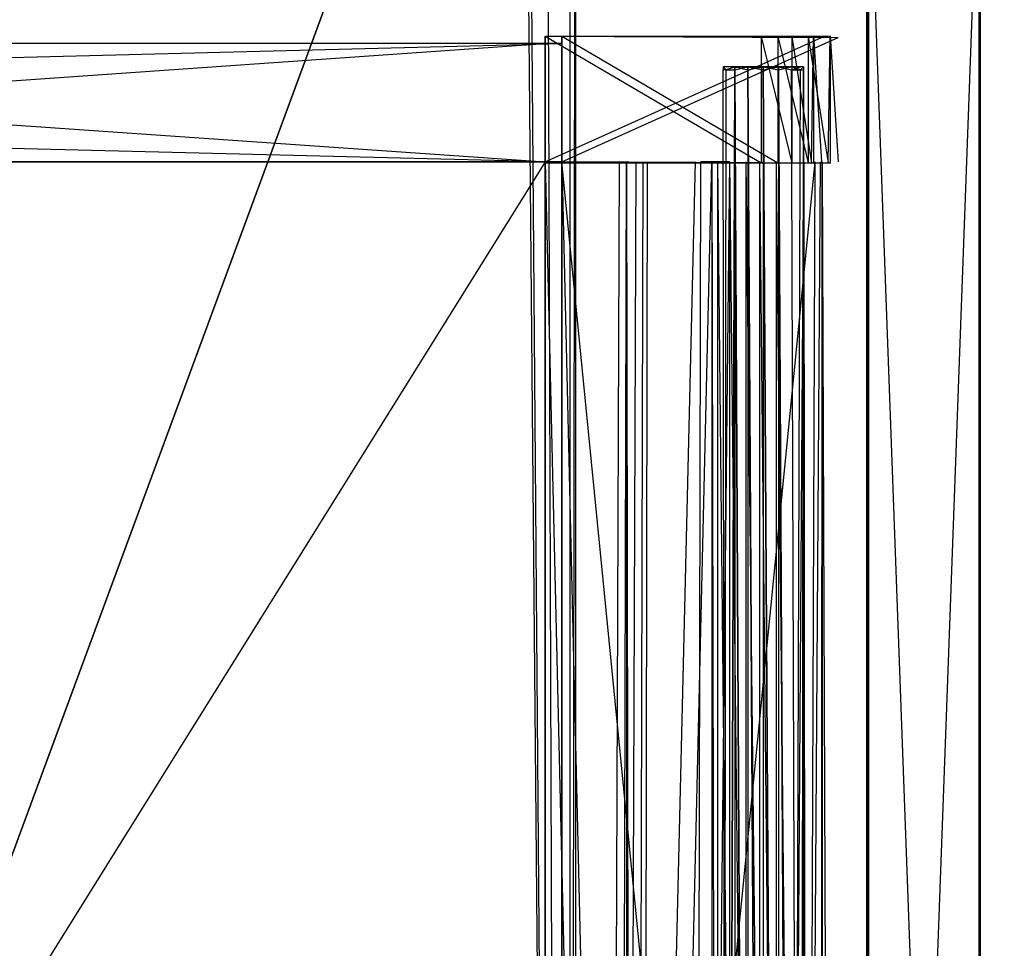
# Model space of a CAD drawing. Extents: x 0 to 1.6, y -0.5 to 0.
# Tile 124 of 182: x 1.05 to 1.19, y -0.22 to -0.09. Entities that reach past the tile are written whole.
import ezdxf

# ---------------------------------------------------------------- set-up
doc = ezdxf.new("R2010")
doc.units = 0
for name, color, linetype in [('L10_DRAWERBOXO_1___REPLACEMTFOR', 7, 'CONTINUOUS'), ('L12_DRAWERBOXO_3___REPLACEMTFOR', 7, 'CONTINUOUS'), ('L14_DRAWERBOXO_5___REPLACEMTFOR', 7, 'CONTINUOUS'), ('L18_DRAWERBOXO_9___REPLACEMTFOR', 7, 'CONTINUOUS'), ('L34_KORPUS3_2', 7, 'CONTINUOUS'), ('L37_KORPUS2_2___REPLACEMTFOREMP', 7, 'CONTINUOUS'), ('L43_KORPUS2_5___REPLACEMTFOREMP', 7, 'CONTINUOUS'), ('L45_ABDECKPL_0___REPLACEMTFOREM', 7, 'CONTINUOUS'), ('L46_DRAWERBOXU_0___REPLACEMTFOR', 7, 'CONTINUOUS'), ('L48_DRAWERBOXU_2___REPLACEMTFOR', 7, 'CONTINUOUS'), ('L49_DRAWERBOXU_3___REPLACEMTFOR', 7, 'CONTINUOUS'), ('L51_DRAWERBOXU_5___REPLACEMTFOR', 7, 'CONTINUOUS'), ('L53_DRAWERBOXU_7___REPLACEMTFOR', 7, 'CONTINUOUS')]:
    doc.layers.add(name, color=color, linetype=linetype)

msp = doc.modelspace()

# ---------------------------------------------------------------- linework, layer by layer
at = {"layer": 'L10_DRAWERBOXO_1___REPLACEMTFOR', "color": 250}
for points, invisible_edges in [([(0.894638, -0.113855, 0.377864), (1.124055, -0.481792, 0.377864), (0.894638, -0.481792, 0.377864), (0.894638, -0.113855, 0.377864)], 13), ([(1.124055, -0.481792, 0.377864), (0.894638, -0.113855, 0.377864), (1.124055, -0.113855, 0.377864), (1.124055, -0.481792, 0.377864)], 14), ([(0.894638, -0.481792, 0.393853), (1.124055, -0.113855, 0.393853), (0.894638, -0.113855, 0.393853), (0.894638, -0.481792, 0.393853)], 13), ([(1.124055, -0.113855, 0.393853), (0.894638, -0.481792, 0.393853), (1.124055, -0.481792, 0.393853), (1.124055, -0.113855, 0.393853)], 14), ([(0.894638, -0.113855, 0.377864), (1.124055, -0.113855, 0.393853), (1.124055, -0.113855, 0.377864), (0.894638, -0.113855, 0.377864)], 13), ([(1.124055, -0.113855, 0.393853), (0.894638, -0.113855, 0.377864), (0.894638, -0.113855, 0.393853), (1.124055, -0.113855, 0.393853)], 14), ([(1.124055, -0.113855, 0.377864), (1.124055, -0.481792, 0.393853), (1.124055, -0.481792, 0.377864), (1.124055, -0.113855, 0.377864)], 13), ([(1.124055, -0.481792, 0.393853), (1.124055, -0.113855, 0.377864), (1.124055, -0.113855, 0.393853), (1.124055, -0.481792, 0.393853)], 14)]:
    msp.add_3dface(points, dxfattribs=dict(at, invisible_edges=invisible_edges))
at = {"layer": 'L12_DRAWERBOXO_3___REPLACEMTFOR', "color": 250}
for points, invisible_edges in [([(1.124055, -0.096888, 0.462884), (1.157372, -0.096911, 0.460896), (1.160303, -0.096843, 0.453441), (1.124055, -0.096888, 0.462884)], 14), ([(1.124055, -0.096888, 0.462884), (1.160303, -0.096843, 0.453441), (1.161397, -0.097026, 0.37787), (1.124055, -0.096888, 0.462884)], 14), ([(1.124055, -0.096888, 0.462884), (1.15326, -0.0969, 0.462831), (1.157372, -0.096911, 0.460896), (1.124055, -0.096888, 0.462884)], 14), ([(1.124055, -0.096888, 0.462884), (1.161397, -0.097026, 0.37787), (1.124055, -0.097025, 0.377864), (1.124055, -0.096888, 0.462884)], 14), ([(1.124055, -0.096888, 0.462884), (1.124055, -0.113855, 0.377864), (1.124055, -0.113992, 0.462884), (1.124055, -0.096888, 0.462884)], 13), ([(1.124055, -0.113855, 0.377864), (1.124055, -0.096888, 0.462884), (1.124055, -0.097025, 0.377864), (1.124055, -0.113855, 0.377864)], 14), ([(1.15326, -0.11398, 0.462831), (1.124055, -0.096888, 0.462884), (1.124055, -0.113992, 0.462884), (1.15326, -0.11398, 0.462831)], 13), ([(1.124055, -0.096888, 0.462884), (1.15326, -0.11398, 0.462831), (1.15326, -0.0969, 0.462831), (1.124055, -0.096888, 0.462884)], 14), ([(1.161397, -0.097026, 0.37787), (1.124055, -0.113855, 0.377864), (1.124055, -0.097025, 0.377864), (1.161397, -0.097026, 0.37787)], 13), ([(1.124055, -0.113855, 0.377864), (1.161397, -0.097026, 0.37787), (1.161397, -0.113854, 0.37787), (1.124055, -0.113855, 0.377864)], 14), ([(1.157372, -0.113969, 0.460896), (1.15326, -0.0969, 0.462831), (1.15326, -0.11398, 0.462831), (1.157372, -0.113969, 0.460896)], 13), ([(1.15326, -0.0969, 0.462831), (1.157372, -0.113969, 0.460896), (1.157372, -0.096911, 0.460896), (1.15326, -0.0969, 0.462831)], 14), ([(1.157372, -0.096911, 0.460896), (1.160058, -0.096917, 0.457147), (1.160303, -0.096843, 0.453441), (1.157372, -0.096911, 0.460896)], 14), ([(1.160058, -0.113963, 0.457147), (1.157372, -0.096911, 0.460896), (1.157372, -0.113969, 0.460896), (1.160058, -0.113963, 0.457147)], 13), ([(1.157372, -0.096911, 0.460896), (1.160058, -0.113963, 0.457147), (1.160058, -0.096917, 0.457147), (1.157372, -0.096911, 0.460896)], 14), ([(1.160303, -0.096843, 0.453441), (1.160058, -0.113963, 0.457147), (1.160303, -0.114037, 0.453441), (1.160303, -0.096843, 0.453441)], 13), ([(1.160058, -0.113963, 0.457147), (1.160303, -0.096843, 0.453441), (1.160058, -0.096917, 0.457147), (1.160058, -0.113963, 0.457147)], 14), ([(1.161397, -0.113854, 0.37787), (1.160303, -0.096843, 0.453441), (1.160303, -0.114037, 0.453441), (1.161397, -0.113854, 0.37787)], 13), ([(1.160303, -0.096843, 0.453441), (1.161397, -0.113854, 0.37787), (1.161397, -0.097026, 0.37787), (1.160303, -0.096843, 0.453441)], 14), ([(1.160303, -0.114037, 0.453441), (1.124055, -0.113855, 0.377864), (1.161397, -0.113854, 0.37787), (1.160303, -0.114037, 0.453441)], 14), ([(1.124055, -0.113992, 0.462884), (1.124055, -0.113855, 0.377864), (1.160303, -0.114037, 0.453441), (1.124055, -0.113992, 0.462884)], 14), ([(1.124055, -0.113992, 0.462884), (1.160303, -0.114037, 0.453441), (1.157372, -0.113969, 0.460896), (1.124055, -0.113992, 0.462884)], 14), ([(1.124055, -0.113992, 0.462884), (1.157372, -0.113969, 0.460896), (1.15326, -0.11398, 0.462831), (1.124055, -0.113992, 0.462884)], 14), ([(1.157372, -0.113969, 0.460896), (1.160303, -0.114037, 0.453441), (1.160058, -0.113963, 0.457147), (1.157372, -0.113969, 0.460896)], 14)]:
    msp.add_3dface(points, dxfattribs=dict(at, invisible_edges=invisible_edges))
at = {"layer": 'L14_DRAWERBOXO_5___REPLACEMTFOR', "color": 250}
for points, invisible_edges in [([(1.124055, -0.113855, 0.461809), (0.894351, -0.097874, 0.461809), (0.894351, -0.113855, 0.461809), (1.124055, -0.113855, 0.461809)], 13), ([(0.894351, -0.097874, 0.461809), (1.124055, -0.113855, 0.461809), (1.124055, -0.097874, 0.461809), (0.894351, -0.097874, 0.461809)], 14), ([(0.894351, -0.097874, 0.377864), (1.124055, -0.097874, 0.461809), (1.124055, -0.097874, 0.377864), (0.894351, -0.097874, 0.377864)], 13), ([(1.124055, -0.097874, 0.461809), (0.894351, -0.097874, 0.377864), (0.894351, -0.097874, 0.461809), (1.124055, -0.097874, 0.461809)], 14), ([(1.124055, -0.097874, 0.377864), (0.894351, -0.113855, 0.377864), (0.894351, -0.097874, 0.377864), (1.124055, -0.097874, 0.377864)], 13), ([(0.894351, -0.113855, 0.377864), (1.124055, -0.097874, 0.377864), (1.124055, -0.113855, 0.377864), (0.894351, -0.113855, 0.377864)], 14), ([(1.124055, -0.113855, 0.377864), (1.124055, -0.097874, 0.461809), (1.124055, -0.113855, 0.461809), (1.124055, -0.113855, 0.377864)], 13), ([(1.124055, -0.097874, 0.461809), (1.124055, -0.113855, 0.377864), (1.124055, -0.097874, 0.377864), (1.124055, -0.097874, 0.461809)], 14), ([(1.124055, -0.113855, 0.461809), (0.894351, -0.113855, 0.377864), (1.124055, -0.113855, 0.377864), (1.124055, -0.113855, 0.461809)], 13), ([(0.894351, -0.113855, 0.377864), (1.124055, -0.113855, 0.461809), (0.894351, -0.113855, 0.461809), (0.894351, -0.113855, 0.377864)], 14)]:
    msp.add_3dface(points, dxfattribs=dict(at, invisible_edges=invisible_edges))
at = {"layer": 'L18_DRAWERBOXO_9___REPLACEMTFOR', "color": 250}
for points, invisible_edges in [([(1.124055, -0.113855, 0.394595), (1.124055, -0.481792, 0.377864), (1.124055, -0.481792, 0.394595), (1.124055, -0.113855, 0.394595)], 13), ([(1.124055, -0.481792, 0.377864), (1.124055, -0.113855, 0.394595), (1.124055, -0.113855, 0.377864), (1.124055, -0.481792, 0.377864)], 14), ([(1.160539, -0.113855, 0.377864), (1.124055, -0.481792, 0.377864), (1.124055, -0.113855, 0.377864), (1.160539, -0.113855, 0.377864)], 13), ([(1.124055, -0.481792, 0.377864), (1.160539, -0.113855, 0.377864), (1.160539, -0.481792, 0.377864), (1.124055, -0.481792, 0.377864)], 14), ([(1.132798, -0.481792, 0.400901), (1.124055, -0.113855, 0.394595), (1.124055, -0.481792, 0.394595), (1.132798, -0.481792, 0.400901)], 13), ([(1.124055, -0.113855, 0.394595), (1.132798, -0.481792, 0.400901), (1.132798, -0.113855, 0.400901), (1.124055, -0.113855, 0.394595)], 14), ([(1.134107, -0.113855, 0.402567), (1.132798, -0.481792, 0.400901), (1.134107, -0.481792, 0.402567), (1.134107, -0.113855, 0.402567)], 13), ([(1.132798, -0.481792, 0.400901), (1.134107, -0.113855, 0.402567), (1.132798, -0.113855, 0.400901), (1.132798, -0.481792, 0.400901)], 14), ([(1.13507, -0.113855, 0.404454), (1.134107, -0.481792, 0.402567), (1.13507, -0.481792, 0.404454), (1.13507, -0.113855, 0.404454)], 13), ([(1.134107, -0.481792, 0.402567), (1.13507, -0.113855, 0.404454), (1.134107, -0.113855, 0.402567), (1.134107, -0.481792, 0.402567)], 14), ([(1.13565, -0.481792, 0.406491), (1.13507, -0.113855, 0.404454), (1.13507, -0.481792, 0.404454), (1.13565, -0.481792, 0.406491)], 13), ([(1.13507, -0.113855, 0.404454), (1.13565, -0.481792, 0.406491), (1.13565, -0.113855, 0.406491), (1.13507, -0.113855, 0.404454)], 14), ([(1.144359, -0.113855, 0.459409), (1.13565, -0.481792, 0.406491), (1.144359, -0.481792, 0.459409), (1.144359, -0.113855, 0.459409)], 13), ([(1.13565, -0.481792, 0.406491), (1.144359, -0.113855, 0.459409), (1.13565, -0.113855, 0.406491), (1.13565, -0.481792, 0.406491)], 14), ([(1.145111, -0.113855, 0.460476), (1.144359, -0.481792, 0.459409), (1.145111, -0.481792, 0.460476), (1.145111, -0.113855, 0.460476)], 13), ([(1.144359, -0.481792, 0.459409), (1.145111, -0.113855, 0.460476), (1.144359, -0.113855, 0.459409), (1.144359, -0.481792, 0.459409)], 14), ([(1.145111, -0.481792, 0.460476), (1.14895, -0.113855, 0.461806), (1.145111, -0.113855, 0.460476), (1.145111, -0.481792, 0.460476)], 13), ([(1.14895, -0.113855, 0.461806), (1.145111, -0.481792, 0.460476), (1.14895, -0.481792, 0.461806), (1.14895, -0.113855, 0.461806)], 14), ([(1.153013, -0.481792, 0.461757), (1.14895, -0.113855, 0.461806), (1.14895, -0.481792, 0.461806), (1.153013, -0.481792, 0.461757)], 13), ([(1.14895, -0.113855, 0.461806), (1.153013, -0.481792, 0.461757), (1.153013, -0.113855, 0.461757), (1.14895, -0.113855, 0.461806)], 14), ([(1.15666, -0.481792, 0.460041), (1.153013, -0.113855, 0.461757), (1.153013, -0.481792, 0.461757), (1.15666, -0.481792, 0.460041)], 13), ([(1.153013, -0.113855, 0.461757), (1.15666, -0.481792, 0.460041), (1.15666, -0.113855, 0.460042), (1.153013, -0.113855, 0.461757)], 14), ([(1.159007, -0.113855, 0.456767), (1.15666, -0.481792, 0.460041), (1.159007, -0.481792, 0.456767), (1.159007, -0.113855, 0.456767)], 13), ([(1.15666, -0.481792, 0.460041), (1.159007, -0.113855, 0.456767), (1.15666, -0.113855, 0.460042), (1.15666, -0.481792, 0.460041)], 14), ([(1.159254, -0.481792, 0.453394), (1.159007, -0.113855, 0.456767), (1.159007, -0.481792, 0.456767), (1.159254, -0.481792, 0.453394)], 13), ([(1.159007, -0.113855, 0.456767), (1.159254, -0.481792, 0.453394), (1.159254, -0.113855, 0.453394), (1.159007, -0.113855, 0.456767)], 14), ([(1.160539, -0.113855, 0.377864), (1.159254, -0.481792, 0.453394), (1.160539, -0.481792, 0.377864), (1.160539, -0.113855, 0.377864)], 13), ([(1.159254, -0.481792, 0.453394), (1.160539, -0.113855, 0.377864), (1.159254, -0.113855, 0.453394), (1.159254, -0.481792, 0.453394)], 14)]:
    msp.add_3dface(points, dxfattribs=dict(at, invisible_edges=invisible_edges))
at = {"layer": 'L34_KORPUS3_2', "color": 8}
for points, invisible_edges in [([(1.597088, -0.000595), (0.9, -0.497407), (0.9, -0.000595), (1.597088, -0.000595)], 13), ([(0.9, -0.497407), (1.597088, -0.000595), (1.597091, -0.497407), (0.9, -0.497407)], 10), ([(0.9, -0.497405, 0.00769), (1.597088, -0.000597, 0.00769), (0.9, -0.000597, 0.00769), (0.9, -0.497405, 0.00769)], 13), ([(1.597088, -0.000597, 0.00769), (0.9, -0.497405, 0.00769), (1.597091, -0.497405, 0.00769), (1.597088, -0.000597, 0.00769)], 10)]:
    msp.add_3dface(points, dxfattribs=dict(at, invisible_edges=invisible_edges))
at = {"layer": 'L37_KORPUS2_2___REPLACEMTFOREMP', "color": 250}
for points, invisible_edges in [([(1.167528, -0.068371, 0.007402), (1.167528, -0.4774, 0.00703), (1.167528, -0.4774, 0.007402), (1.167528, -0.068371, 0.007402)], 13), ([(1.167528, -0.4774, 0.00703), (1.167528, -0.068371, 0.007402), (1.167528, -0.068371, 0.00703), (1.167528, -0.4774, 0.00703)], 14), ([(1.167528, -0.068371, 0.466835), (1.167528, -0.4774, 0.007402), (1.167528, -0.4774, 0.466835), (1.167528, -0.068371, 0.466835)], 13), ([(1.167528, -0.4774, 0.007402), (1.167528, -0.068371, 0.466835), (1.167528, -0.068371, 0.007402), (1.167528, -0.4774, 0.007402)], 14), ([(1.167756, -0.4774, 0.467272), (1.167528, -0.068371, 0.467272), (1.167528, -0.4774, 0.467272), (1.167756, -0.4774, 0.467272)], 13), ([(1.167528, -0.068371, 0.467272), (1.167756, -0.4774, 0.467272), (1.167756, -0.068371, 0.467272), (1.167528, -0.068371, 0.467272)], 14), ([(1.167756, -0.068371, 0.00703), (1.167528, -0.4774, 0.00703), (1.167528, -0.068371, 0.00703), (1.167756, -0.068371, 0.00703)], 13), ([(1.167528, -0.4774, 0.00703), (1.167756, -0.068371, 0.00703), (1.167756, -0.4774, 0.00703), (1.167528, -0.4774, 0.00703)], 14), ([(1.167528, -0.068371, 0.467272), (1.167528, -0.4774, 0.466835), (1.167528, -0.4774, 0.467272), (1.167528, -0.068371, 0.467272)], 13), ([(1.167528, -0.4774, 0.466835), (1.167528, -0.068371, 0.467272), (1.167528, -0.068371, 0.466835), (1.167528, -0.4774, 0.466835)], 14), ([(1.182674, -0.068371, 0.00703), (1.167756, -0.4774, 0.00703), (1.167756, -0.068371, 0.00703), (1.182674, -0.068371, 0.00703)], 13), ([(1.167756, -0.4774, 0.00703), (1.182674, -0.068371, 0.00703), (1.182674, -0.4774, 0.00703), (1.167756, -0.4774, 0.00703)], 14), ([(1.182674, -0.4774, 0.467272), (1.167756, -0.068371, 0.467272), (1.167756, -0.4774, 0.467272), (1.182674, -0.4774, 0.467272)], 13), ([(1.167756, -0.068371, 0.467272), (1.182674, -0.4774, 0.467272), (1.182674, -0.068371, 0.467272), (1.167756, -0.068371, 0.467272)], 14), ([(1.182819, -0.068371, 0.00703), (1.182674, -0.4774, 0.00703), (1.182674, -0.068371, 0.00703), (1.182819, -0.068371, 0.00703)], 13), ([(1.182674, -0.4774, 0.00703), (1.182819, -0.068371, 0.00703), (1.182819, -0.4774, 0.00703), (1.182674, -0.4774, 0.00703)], 14), ([(1.182819, -0.4774, 0.467272), (1.182674, -0.068371, 0.467272), (1.182674, -0.4774, 0.467272), (1.182819, -0.4774, 0.467272)], 13), ([(1.182674, -0.068371, 0.467272), (1.182819, -0.4774, 0.467272), (1.182819, -0.068371, 0.467272), (1.182674, -0.068371, 0.467272)], 14), ([(1.182819, -0.4774, 0.00703), (1.182819, -0.068371, 0.007402), (1.182819, -0.4774, 0.007402), (1.182819, -0.4774, 0.00703)], 13), ([(1.182819, -0.068371, 0.007402), (1.182819, -0.4774, 0.00703), (1.182819, -0.068371, 0.00703), (1.182819, -0.068371, 0.007402)], 14), ([(1.182819, -0.4774, 0.007402), (1.182819, -0.068371, 0.466835), (1.182819, -0.4774, 0.466835), (1.182819, -0.4774, 0.007402)], 13), ([(1.182819, -0.068371, 0.466835), (1.182819, -0.4774, 0.007402), (1.182819, -0.068371, 0.007402), (1.182819, -0.068371, 0.466835)], 14), ([(1.182819, -0.4774, 0.466835), (1.182819, -0.068371, 0.467272), (1.182819, -0.4774, 0.467272), (1.182819, -0.4774, 0.466835)], 13), ([(1.182819, -0.068371, 0.467272), (1.182819, -0.4774, 0.466835), (1.182819, -0.068371, 0.466835), (1.182819, -0.068371, 0.467272)], 14)]:
    msp.add_3dface(points, dxfattribs=dict(at, invisible_edges=invisible_edges))
at = {"layer": 'L43_KORPUS2_5___REPLACEMTFOREMP', "color": 250}
for points, invisible_edges in [([(0.943741, -0.068446, 0.006866), (1.193099, -0.477287, 0.006866), (0.943741, -0.477287, 0.006866), (0.943741, -0.068446, 0.006866)], 13), ([(1.193099, -0.477287, 0.006866), (0.943741, -0.068446, 0.006866), (1.193099, -0.068446, 0.006866), (1.193099, -0.477287, 0.006866)], 14), ([(1.193099, -0.477287, 0.024322), (0.943741, -0.068446, 0.024322), (0.943741, -0.477287, 0.024322), (1.193099, -0.477287, 0.024322)], 13), ([(0.943741, -0.068446, 0.024322), (1.193099, -0.477287, 0.024322), (1.193099, -0.068446, 0.024322), (0.943741, -0.068446, 0.024322)], 14)]:
    msp.add_3dface(points, dxfattribs=dict(at, invisible_edges=invisible_edges))
at = {"layer": 'L45_ABDECKPL_0___REPLACEMTFOREM', "color": 39}
for points, invisible_edges in [([(1.125938, -0.500363, 0.602705), (1.124135, -0.002372, 0.602705), (1.121522, -0.003194, 0.602705), (1.125938, -0.500363, 0.602705)], 13), ([(1.128221, -0.501185, 0.602705), (1.598384, -0.002372, 0.602705), (1.124135, -0.002372, 0.602705), (1.128221, -0.501185, 0.602705)], 13), ([(1.124135, -0.002372, 0.602705), (1.125938, -0.500363, 0.602705), (1.128221, -0.501185, 0.602705), (1.124135, -0.002372, 0.602705)], 14), ([(1.128221, -0.002369, 0.590716), (1.127442, -0.500408, 0.590716), (1.127442, -0.003148, 0.590716), (1.128221, -0.002369, 0.590716)], 13), ([(1.127442, -0.500408, 0.590716), (1.128221, -0.002369, 0.590716), (1.128221, -0.501188, 0.590716), (1.127442, -0.500408, 0.590716)], 14), ([(1.598384, -0.002369, 0.590716), (1.128221, -0.501188, 0.590716), (1.128221, -0.002369, 0.590716), (1.598384, -0.002369, 0.590716)], 13), ([(1.128221, -0.501188, 0.590716), (1.598384, -0.002369, 0.590716), (1.598335, -0.501188, 0.590716), (1.128221, -0.501188, 0.590716)], 10), ([(1.598384, -0.002372, 0.602705), (1.128221, -0.501185, 0.602705), (1.598335, -0.501185, 0.602705), (1.598384, -0.002372, 0.602705)], 10), ([(1.127442, -0.003148, 0.590716), (0.8, -0.124131, 0.590716), (0.8, -0.003148, 0.590716), (1.127442, -0.003148, 0.590716)], 13), ([(0.8, -0.124131, 0.590716), (1.127442, -0.003148, 0.590716), (0.957506, -0.124131, 0.590716), (0.8, -0.124131, 0.590716)], 10), ([(0.8, -0.003647, 0.602705), (0.957506, -0.123542, 0.602705), (1.121074, -0.003647, 0.602705), (0.8, -0.003647, 0.602705)], 13), ([(0.957506, -0.124131, 0.590716), (1.127442, -0.003148, 0.590716), (0.958467, -0.124131, 0.590716), (0.957506, -0.124131, 0.590716)], 13), ([(1.121074, -0.003647, 0.602705), (0.957506, -0.123542, 0.602705), (0.958327, -0.123542, 0.602705), (1.121074, -0.003647, 0.602705)], 15), ([(1.121074, -0.003647, 0.602705), (0.958327, -0.123542, 0.602705), (0.959161, -0.124411, 0.602705), (1.121074, -0.003647, 0.602705)], 15), ([(0.958467, -0.124131, 0.590716), (1.127442, -0.003148, 0.590716), (0.959392, -0.125099, 0.590716), (0.958467, -0.124131, 0.590716)], 10), ([(1.121074, -0.003647, 0.602705), (0.959161, -0.124411, 0.602705), (1.048601, -0.217643, 0.602705), (1.121074, -0.003647, 0.602705)], 15), ([(0.959392, -0.125099, 0.590716), (1.127442, -0.003148, 0.590716), (1.048145, -0.217981, 0.590716), (0.959392, -0.125099, 0.590716)], 13), ([(1.048145, -0.217981, 0.590716), (1.127442, -0.003148, 0.590716), (1.049418, -0.21934, 0.590716), (1.048145, -0.217981, 0.590716)], 10), ([(1.121074, -0.003647, 0.602705), (1.048601, -0.217643, 0.602705), (1.050195, -0.219345, 0.602705), (1.121074, -0.003647, 0.602705)], 15), ([(1.127442, -0.500408, 0.590716), (1.049418, -0.21934, 0.590716), (1.127442, -0.003148, 0.590716), (1.127442, -0.500408, 0.590716)], 15), ([(1.050195, -0.219345, 0.602705), (1.125481, -0.49991, 0.602705), (1.121074, -0.003647, 0.602705), (1.050195, -0.219345, 0.602705)], 13), ([(1.125481, -0.49991, 0.602705), (1.121522, -0.003194, 0.602705), (1.121074, -0.003647, 0.602705), (1.125481, -0.49991, 0.602705)], 13), ([(1.121522, -0.003194, 0.602705), (1.125481, -0.49991, 0.602705), (1.125938, -0.500363, 0.602705), (1.121522, -0.003194, 0.602705)], 14), ([(1.127442, -0.500408, 0.590716), (1.047698, -0.221121, 0.590716), (1.049418, -0.21934, 0.590716), (1.127442, -0.500408, 0.590716)], 15), ([(1.048147, -0.221467, 0.602705), (1.125481, -0.49991, 0.602705), (1.050195, -0.219345, 0.602705), (1.048147, -0.221467, 0.602705)], 10)]:
    msp.add_3dface(points, dxfattribs=dict(at, invisible_edges=invisible_edges))
at = {"layer": 'L46_DRAWERBOXU_0___REPLACEMTFOR', "color": 250}
for points, invisible_edges in [([(1.1263, -0.096888, 0.234804), (1.159617, -0.096911, 0.232816), (1.162548, -0.096843, 0.225361), (1.1263, -0.096888, 0.234804)], 14), ([(1.1263, -0.096888, 0.234804), (1.162548, -0.096843, 0.225361), (1.163642, -0.097026, 0.0995), (1.1263, -0.096888, 0.234804)], 14), ([(1.1263, -0.096888, 0.234804), (1.155505, -0.0969, 0.234751), (1.159617, -0.096911, 0.232816), (1.1263, -0.096888, 0.234804)], 14), ([(1.1263, -0.096888, 0.234804), (1.163642, -0.097026, 0.0995), (1.1263, -0.097025, 0.099493), (1.1263, -0.096888, 0.234804)], 14), ([(1.1263, -0.096888, 0.234804), (1.1263, -0.113855, 0.099493), (1.1263, -0.113992, 0.234804), (1.1263, -0.096888, 0.234804)], 13), ([(1.1263, -0.113855, 0.099493), (1.1263, -0.096888, 0.234804), (1.1263, -0.097025, 0.099493), (1.1263, -0.113855, 0.099493)], 14), ([(1.155505, -0.11398, 0.234751), (1.1263, -0.096888, 0.234804), (1.1263, -0.113992, 0.234804), (1.155505, -0.11398, 0.234751)], 13), ([(1.1263, -0.096888, 0.234804), (1.155505, -0.11398, 0.234751), (1.155505, -0.0969, 0.234751), (1.1263, -0.096888, 0.234804)], 14), ([(1.163642, -0.097026, 0.0995), (1.1263, -0.113855, 0.099493), (1.1263, -0.097025, 0.099493), (1.163642, -0.097026, 0.0995)], 13), ([(1.1263, -0.113855, 0.099493), (1.163642, -0.097026, 0.0995), (1.163642, -0.113854, 0.0995), (1.1263, -0.113855, 0.099493)], 14), ([(1.159617, -0.113969, 0.232816), (1.155505, -0.0969, 0.234751), (1.155505, -0.11398, 0.234751), (1.159617, -0.113969, 0.232816)], 13), ([(1.155505, -0.0969, 0.234751), (1.159617, -0.113969, 0.232816), (1.159617, -0.096911, 0.232816), (1.155505, -0.0969, 0.234751)], 14), ([(1.159617, -0.096911, 0.232816), (1.162303, -0.096917, 0.229068), (1.162548, -0.096843, 0.225361), (1.159617, -0.096911, 0.232816)], 14), ([(1.162303, -0.113963, 0.229068), (1.159617, -0.096911, 0.232816), (1.159617, -0.113969, 0.232816), (1.162303, -0.113963, 0.229068)], 13), ([(1.159617, -0.096911, 0.232816), (1.162303, -0.113963, 0.229068), (1.162303, -0.096917, 0.229068), (1.159617, -0.096911, 0.232816)], 14), ([(1.162548, -0.096843, 0.225361), (1.162303, -0.113963, 0.229068), (1.162548, -0.114037, 0.225361), (1.162548, -0.096843, 0.225361)], 13), ([(1.162303, -0.113963, 0.229068), (1.162548, -0.096843, 0.225361), (1.162303, -0.096917, 0.229068), (1.162303, -0.113963, 0.229068)], 14), ([(1.163642, -0.113854, 0.0995), (1.162548, -0.096843, 0.225361), (1.162548, -0.114037, 0.225361), (1.163642, -0.113854, 0.0995)], 13), ([(1.162548, -0.096843, 0.225361), (1.163642, -0.113854, 0.0995), (1.163642, -0.097026, 0.0995), (1.162548, -0.096843, 0.225361)], 14), ([(1.162548, -0.114037, 0.225361), (1.1263, -0.113855, 0.099493), (1.163642, -0.113854, 0.0995), (1.162548, -0.114037, 0.225361)], 14), ([(1.1263, -0.113992, 0.234804), (1.1263, -0.113855, 0.099493), (1.162548, -0.114037, 0.225361), (1.1263, -0.113992, 0.234804)], 14), ([(1.1263, -0.113992, 0.234804), (1.162548, -0.114037, 0.225361), (1.159617, -0.113969, 0.232816), (1.1263, -0.113992, 0.234804)], 14), ([(1.1263, -0.113992, 0.234804), (1.159617, -0.113969, 0.232816), (1.155505, -0.11398, 0.234751), (1.1263, -0.113992, 0.234804)], 14), ([(1.159617, -0.113969, 0.232816), (1.162548, -0.114037, 0.225361), (1.162303, -0.113963, 0.229068), (1.159617, -0.113969, 0.232816)], 14)]:
    msp.add_3dface(points, dxfattribs=dict(at, invisible_edges=invisible_edges))
at = {"layer": 'L48_DRAWERBOXU_2___REPLACEMTFOR', "color": 250}
for points, invisible_edges in [([(1.1263, -0.113855, 0.234405), (0.483985, -0.097874, 0.234405), (0.483985, -0.113855, 0.234405), (1.1263, -0.113855, 0.234405)], 13), ([(0.483985, -0.097874, 0.234405), (1.1263, -0.113855, 0.234405), (1.1263, -0.097874, 0.234405), (0.483985, -0.097874, 0.234405)], 14), ([(0.483985, -0.097874, 0.234405), (1.1263, -0.097874, 0.099493), (0.483985, -0.097874, 0.099493), (0.483985, -0.097874, 0.234405)], 13), ([(1.1263, -0.097874, 0.099493), (0.483985, -0.097874, 0.234405), (1.1263, -0.097874, 0.234405), (1.1263, -0.097874, 0.099493)], 14), ([(1.1263, -0.097874, 0.099493), (0.483985, -0.113855, 0.099493), (0.483985, -0.097874, 0.099493), (1.1263, -0.097874, 0.099493)], 13), ([(0.483985, -0.113855, 0.099493), (1.1263, -0.097874, 0.099493), (1.1263, -0.113855, 0.099493), (0.483985, -0.113855, 0.099493)], 14), ([(1.1263, -0.113855, 0.099493), (1.1263, -0.097874, 0.234405), (1.1263, -0.113855, 0.234405), (1.1263, -0.113855, 0.099493)], 13), ([(1.1263, -0.097874, 0.234405), (1.1263, -0.113855, 0.099493), (1.1263, -0.097874, 0.099493), (1.1263, -0.097874, 0.234405)], 14), ([(1.1263, -0.113855, 0.099493), (0.483985, -0.113855, 0.234405), (0.483985, -0.113855, 0.099493), (1.1263, -0.113855, 0.099493)], 13), ([(0.483985, -0.113855, 0.234405), (1.1263, -0.113855, 0.099493), (1.1263, -0.113855, 0.234405), (0.483985, -0.113855, 0.234405)], 14)]:
    msp.add_3dface(points, dxfattribs=dict(at, invisible_edges=invisible_edges))
at = {"layer": 'L49_DRAWERBOXU_3___REPLACEMTFOR', "color": 250}
for points, invisible_edges in [([(0.483985, -0.113855, 0.115483), (1.1263, -0.113855, 0.099493), (0.483985, -0.113855, 0.099493), (0.483985, -0.113855, 0.115483)], 13), ([(1.1263, -0.113855, 0.099493), (0.483985, -0.113855, 0.115483), (1.1263, -0.113855, 0.115483), (1.1263, -0.113855, 0.099493)], 14), ([(1.1263, -0.481792, 0.115482), (0.483985, -0.113855, 0.115483), (0.483985, -0.481792, 0.115482), (1.1263, -0.481792, 0.115482)], 13), ([(0.483985, -0.113855, 0.115483), (1.1263, -0.481792, 0.115482), (1.1263, -0.113855, 0.115483), (0.483985, -0.113855, 0.115483)], 14), ([(0.483985, -0.113855, 0.099493), (1.1263, -0.481792, 0.099493), (0.483985, -0.481792, 0.099493), (0.483985, -0.113855, 0.099493)], 13), ([(1.1263, -0.481792, 0.099493), (0.483985, -0.113855, 0.099493), (1.1263, -0.113855, 0.099493), (1.1263, -0.481792, 0.099493)], 14), ([(1.1263, -0.113855, 0.099493), (1.1263, -0.481792, 0.115482), (1.1263, -0.481792, 0.099493), (1.1263, -0.113855, 0.099493)], 13), ([(1.1263, -0.481792, 0.115482), (1.1263, -0.113855, 0.099493), (1.1263, -0.113855, 0.115483), (1.1263, -0.481792, 0.115482)], 14)]:
    msp.add_3dface(points, dxfattribs=dict(at, invisible_edges=invisible_edges))
at = {"layer": 'L51_DRAWERBOXU_5___REPLACEMTFOR', "color": 250}
for points, invisible_edges in [([(1.1263, -0.113855, 0.116225), (1.1263, -0.481795, 0.099493), (1.1263, -0.481795, 0.116225), (1.1263, -0.113855, 0.116225)], 13), ([(1.1263, -0.481795, 0.099493), (1.1263, -0.113855, 0.116225), (1.1263, -0.113855, 0.099493), (1.1263, -0.481795, 0.099493)], 14), ([(1.1263, -0.113855, 0.099493), (1.162784, -0.481795, 0.099493), (1.1263, -0.481795, 0.099493), (1.1263, -0.113855, 0.099493)], 13), ([(1.162784, -0.481795, 0.099493), (1.1263, -0.113855, 0.099493), (1.162784, -0.113855, 0.099493), (1.162784, -0.481795, 0.099493)], 14), ([(1.135043, -0.481795, 0.12253), (1.1263, -0.113855, 0.116225), (1.1263, -0.481795, 0.116225), (1.135043, -0.481795, 0.12253)], 13), ([(1.1263, -0.113855, 0.116225), (1.135043, -0.481795, 0.12253), (1.135043, -0.113855, 0.12253), (1.1263, -0.113855, 0.116225)], 14), ([(1.136352, -0.113855, 0.124196), (1.135043, -0.481795, 0.12253), (1.136352, -0.481795, 0.124196), (1.136352, -0.113855, 0.124196)], 13), ([(1.135043, -0.481795, 0.12253), (1.136352, -0.113855, 0.124196), (1.135043, -0.113855, 0.12253), (1.135043, -0.481795, 0.12253)], 14), ([(1.137315, -0.113855, 0.126083), (1.136352, -0.481795, 0.124196), (1.137315, -0.481795, 0.126083), (1.137315, -0.113855, 0.126083)], 13), ([(1.136352, -0.481795, 0.124196), (1.137315, -0.113855, 0.126083), (1.136352, -0.113855, 0.124196), (1.136352, -0.481795, 0.124196)], 14), ([(1.137895, -0.113855, 0.12812), (1.137315, -0.481795, 0.126083), (1.137895, -0.481795, 0.12812), (1.137895, -0.113855, 0.12812)], 13), ([(1.137315, -0.481795, 0.126083), (1.137895, -0.113855, 0.12812), (1.137315, -0.113855, 0.126083), (1.137315, -0.481795, 0.126083)], 14), ([(1.146604, -0.113855, 0.181038), (1.137895, -0.481795, 0.12812), (1.146604, -0.481795, 0.181038), (1.146604, -0.113855, 0.181038)], 13), ([(1.137895, -0.481795, 0.12812), (1.146604, -0.113855, 0.181038), (1.137895, -0.113855, 0.12812), (1.137895, -0.481795, 0.12812)], 14), ([(1.147356, -0.481795, 0.182105), (1.146604, -0.113855, 0.181038), (1.146604, -0.481795, 0.181038), (1.147356, -0.481795, 0.182105)], 13), ([(1.146604, -0.113855, 0.181038), (1.147356, -0.481795, 0.182105), (1.147356, -0.113855, 0.182105), (1.146604, -0.113855, 0.181038)], 14), ([(1.151195, -0.481795, 0.183436), (1.147356, -0.113855, 0.182105), (1.147356, -0.481795, 0.182105), (1.151195, -0.481795, 0.183436)], 13), ([(1.147356, -0.113855, 0.182105), (1.151195, -0.481795, 0.183436), (1.151195, -0.113855, 0.183436), (1.147356, -0.113855, 0.182105)], 14), ([(1.155258, -0.481795, 0.183386), (1.151195, -0.113855, 0.183436), (1.151195, -0.481795, 0.183436), (1.155258, -0.481795, 0.183386)], 13), ([(1.151195, -0.113855, 0.183436), (1.155258, -0.481795, 0.183386), (1.155258, -0.113855, 0.183386), (1.151195, -0.113855, 0.183436)], 14), ([(1.158905, -0.481795, 0.181671), (1.155258, -0.113855, 0.183386), (1.155258, -0.481795, 0.183386), (1.158905, -0.481795, 0.181671)], 13), ([(1.155258, -0.113855, 0.183386), (1.158905, -0.481795, 0.181671), (1.158905, -0.113855, 0.181671), (1.155258, -0.113855, 0.183386)], 14), ([(1.161252, -0.113855, 0.178397), (1.158905, -0.481795, 0.181671), (1.161252, -0.481795, 0.178397), (1.161252, -0.113855, 0.178397)], 13), ([(1.158905, -0.481795, 0.181671), (1.161252, -0.113855, 0.178397), (1.158905, -0.113855, 0.181671), (1.158905, -0.481795, 0.181671)], 14), ([(1.161499, -0.113855, 0.175023), (1.161252, -0.481795, 0.178397), (1.161499, -0.481795, 0.175023), (1.161499, -0.113855, 0.175023)], 13), ([(1.161252, -0.481795, 0.178397), (1.161499, -0.113855, 0.175023), (1.161252, -0.113855, 0.178397), (1.161252, -0.481795, 0.178397)], 14), ([(1.162784, -0.481795, 0.099493), (1.161499, -0.113855, 0.175023), (1.161499, -0.481795, 0.175023), (1.162784, -0.481795, 0.099493)], 13), ([(1.161499, -0.113855, 0.175023), (1.162784, -0.481795, 0.099493), (1.162784, -0.113855, 0.099493), (1.161499, -0.113855, 0.175023)], 14)]:
    msp.add_3dface(points, dxfattribs=dict(at, invisible_edges=invisible_edges))
at = {"layer": 'L53_DRAWERBOXU_7___REPLACEMTFOR', "color": 250}
for points, invisible_edges in [([(1.148115, -0.101021, 0.234005), (1.148527, -0.101395, 0.231932), (1.148115, -0.101395, 0.234005), (1.148115, -0.101021, 0.234005)], 13), ([(1.148527, -0.101395, 0.231932), (1.148115, -0.101021, 0.234005), (1.148527, -0.101021, 0.231932), (1.148527, -0.101395, 0.231932)], 14), ([(1.148527, -0.101395, 0.236077), (1.148115, -0.101021, 0.234005), (1.148115, -0.101395, 0.234005), (1.148527, -0.101395, 0.236077)], 13), ([(1.148115, -0.101021, 0.234005), (1.148527, -0.101395, 0.236077), (1.148527, -0.101021, 0.236077), (1.148115, -0.101021, 0.234005)], 14), ([(1.148527, -0.101021, 0.236077), (1.149297, -0.101021, 0.234005), (1.148115, -0.101021, 0.234005), (1.148527, -0.101021, 0.236077)], 13), ([(1.148115, -0.101021, 0.234005), (1.14962, -0.101021, 0.232385), (1.148527, -0.101021, 0.231932), (1.148115, -0.101021, 0.234005)], 13), ([(1.14962, -0.101021, 0.232385), (1.148115, -0.101021, 0.234005), (1.149297, -0.101021, 0.234005), (1.14962, -0.101021, 0.232385)], 14), ([(1.148527, -0.101395, 0.231932), (1.149702, -0.101021, 0.230175), (1.149702, -0.101395, 0.230175), (1.148527, -0.101395, 0.231932)], 13), ([(1.149702, -0.101021, 0.230175), (1.148527, -0.101395, 0.231932), (1.148527, -0.101021, 0.231932), (1.149702, -0.101021, 0.230175)], 14), ([(1.149702, -0.101021, 0.237834), (1.148527, -0.101395, 0.236077), (1.149702, -0.101395, 0.237834), (1.149702, -0.101021, 0.237834)], 13), ([(1.148527, -0.101395, 0.236077), (1.149702, -0.101021, 0.237834), (1.148527, -0.101021, 0.236077), (1.148527, -0.101395, 0.236077)], 14), ([(1.148527, -0.101021, 0.236077), (1.150538, -0.101021, 0.236999), (1.14962, -0.101021, 0.235625), (1.148527, -0.101021, 0.236077)], 13), ([(1.150538, -0.101021, 0.236999), (1.148527, -0.101021, 0.236077), (1.149702, -0.101021, 0.237834), (1.150538, -0.101021, 0.236999)], 14), ([(1.149297, -0.101021, 0.234005), (1.148527, -0.101021, 0.236077), (1.14962, -0.101021, 0.235625), (1.149297, -0.101021, 0.234005)], 14), ([(1.148527, -0.101021, 0.231932), (1.150538, -0.101021, 0.231011), (1.149702, -0.101021, 0.230175), (1.148527, -0.101021, 0.231932)], 13), ([(1.150538, -0.101021, 0.231011), (1.148527, -0.101021, 0.231932), (1.14962, -0.101021, 0.232385), (1.150538, -0.101021, 0.231011)], 14), ([(1.157449, -0.101021, 0.232385), (1.14962, -0.101021, 0.232385), (1.149297, -0.101021, 0.234005), (1.157449, -0.101021, 0.232385)], 10), ([(1.157449, -0.101021, 0.232385), (1.149297, -0.101021, 0.234005), (1.157771, -0.101021, 0.234005), (1.157449, -0.101021, 0.232385)], 13), ([(1.157771, -0.101021, 0.234005), (1.149297, -0.101021, 0.234005), (1.157449, -0.101021, 0.235625), (1.157771, -0.101021, 0.234005)], 10), ([(1.157449, -0.101021, 0.235625), (1.149297, -0.101021, 0.234005), (1.14962, -0.101021, 0.235625), (1.157449, -0.101021, 0.235625)], 13), ([(1.15653, -0.101021, 0.231011), (1.150538, -0.101021, 0.231011), (1.14962, -0.101021, 0.232385), (1.15653, -0.101021, 0.231011)], 10), ([(1.15653, -0.101021, 0.231011), (1.14962, -0.101021, 0.232385), (1.157449, -0.101021, 0.232385), (1.15653, -0.101021, 0.231011)], 13), ([(1.157449, -0.101021, 0.235625), (1.14962, -0.101021, 0.235625), (1.150538, -0.101021, 0.236999), (1.157449, -0.101021, 0.235625)], 14), ([(1.15146, -0.101021, 0.229001), (1.149702, -0.101395, 0.230175), (1.149702, -0.101021, 0.230175), (1.15146, -0.101021, 0.229001)], 13), ([(1.149702, -0.101395, 0.230175), (1.15146, -0.101021, 0.229001), (1.15146, -0.101395, 0.229001), (1.149702, -0.101395, 0.230175)], 14), ([(1.149702, -0.101021, 0.237834), (1.151913, -0.101021, 0.237917), (1.150538, -0.101021, 0.236999), (1.149702, -0.101021, 0.237834)], 13), ([(1.151913, -0.101021, 0.237917), (1.149702, -0.101021, 0.237834), (1.15146, -0.101021, 0.239008), (1.151913, -0.101021, 0.237917)], 14), ([(1.149702, -0.101021, 0.230175), (1.151913, -0.101021, 0.230093), (1.15146, -0.101021, 0.229001), (1.149702, -0.101021, 0.230175)], 13), ([(1.151913, -0.101021, 0.230093), (1.149702, -0.101021, 0.230175), (1.150538, -0.101021, 0.231011), (1.151913, -0.101021, 0.230093)], 14), ([(1.15146, -0.101395, 0.239008), (1.149702, -0.101021, 0.237834), (1.149702, -0.101395, 0.237834), (1.15146, -0.101395, 0.239008)], 13), ([(1.149702, -0.101021, 0.237834), (1.15146, -0.101395, 0.239008), (1.15146, -0.101021, 0.239008), (1.149702, -0.101021, 0.237834)], 14), ([(1.155156, -0.101021, 0.230093), (1.151913, -0.101021, 0.230093), (1.150538, -0.101021, 0.231011), (1.155156, -0.101021, 0.230093)], 10), ([(1.155156, -0.101021, 0.230093), (1.150538, -0.101021, 0.231011), (1.15653, -0.101021, 0.231011), (1.155156, -0.101021, 0.230093)], 13), ([(1.157449, -0.101021, 0.235625), (1.150538, -0.101021, 0.236999), (1.15653, -0.101021, 0.236999), (1.157449, -0.101021, 0.235625)], 15), ([(1.15653, -0.101021, 0.236999), (1.150538, -0.101021, 0.236999), (1.151913, -0.101021, 0.237917), (1.15653, -0.101021, 0.236999)], 15), ([(1.153534, -0.101021, 0.228589), (1.15146, -0.101395, 0.229001), (1.15146, -0.101021, 0.229001), (1.153534, -0.101021, 0.228589)], 13), ([(1.15146, -0.101395, 0.229001), (1.153534, -0.101021, 0.228589), (1.153534, -0.101395, 0.228589), (1.15146, -0.101395, 0.229001)], 14), ([(1.153534, -0.101395, 0.239421), (1.15146, -0.101021, 0.239008), (1.15146, -0.101395, 0.239008), (1.153534, -0.101395, 0.239421)], 13), ([(1.15146, -0.101021, 0.239008), (1.153534, -0.101395, 0.239421), (1.153534, -0.101021, 0.239421), (1.15146, -0.101021, 0.239008)], 14), ([(1.15146, -0.101021, 0.239008), (1.153534, -0.101021, 0.238239), (1.151913, -0.101021, 0.237917), (1.15146, -0.101021, 0.239008)], 13), ([(1.153534, -0.101021, 0.238239), (1.15146, -0.101021, 0.239008), (1.153534, -0.101021, 0.239421), (1.153534, -0.101021, 0.238239)], 14), ([(1.15146, -0.101021, 0.229001), (1.153534, -0.101021, 0.229771), (1.153534, -0.101021, 0.228589), (1.15146, -0.101021, 0.229001)], 13), ([(1.153534, -0.101021, 0.229771), (1.15146, -0.101021, 0.229001), (1.151913, -0.101021, 0.230093), (1.153534, -0.101021, 0.229771)], 14), ([(1.151913, -0.101021, 0.230093), (1.155156, -0.101021, 0.230093), (1.153534, -0.101021, 0.229771), (1.151913, -0.101021, 0.230093)], 13), ([(1.15653, -0.101021, 0.236999), (1.151913, -0.101021, 0.237917), (1.155156, -0.101021, 0.237917), (1.15653, -0.101021, 0.236999)], 15), ([(1.155156, -0.101021, 0.237917), (1.151913, -0.101021, 0.237917), (1.153534, -0.101021, 0.238239), (1.155156, -0.101021, 0.237917)], 15), ([(1.155608, -0.101395, 0.239008), (1.153534, -0.101021, 0.239421), (1.153534, -0.101395, 0.239421), (1.155608, -0.101395, 0.239008)], 13), ([(1.153534, -0.101021, 0.239421), (1.155608, -0.101395, 0.239008), (1.155608, -0.101021, 0.239008), (1.153534, -0.101021, 0.239421)], 14), ([(1.155608, -0.101021, 0.229001), (1.153534, -0.101395, 0.228589), (1.153534, -0.101021, 0.228589), (1.155608, -0.101021, 0.229001)], 13), ([(1.153534, -0.101395, 0.228589), (1.155608, -0.101021, 0.229001), (1.155608, -0.101395, 0.229001), (1.153534, -0.101395, 0.228589)], 14), ([(1.153534, -0.101021, 0.229771), (1.155608, -0.101021, 0.229001), (1.153534, -0.101021, 0.228589), (1.153534, -0.101021, 0.229771)], 13), ([(1.155608, -0.101021, 0.229001), (1.153534, -0.101021, 0.229771), (1.155156, -0.101021, 0.230093), (1.155608, -0.101021, 0.229001)], 14), ([(1.153534, -0.101021, 0.238239), (1.155608, -0.101021, 0.239008), (1.155156, -0.101021, 0.237917), (1.153534, -0.101021, 0.238239)], 13), ([(1.155608, -0.101021, 0.239008), (1.153534, -0.101021, 0.238239), (1.153534, -0.101021, 0.239421), (1.155608, -0.101021, 0.239008)], 14), ([(1.155156, -0.101021, 0.230093), (1.157366, -0.101021, 0.230175), (1.155608, -0.101021, 0.229001), (1.155156, -0.101021, 0.230093)], 13), ([(1.157366, -0.101021, 0.230175), (1.155156, -0.101021, 0.230093), (1.15653, -0.101021, 0.231011), (1.157366, -0.101021, 0.230175)], 14), ([(1.155156, -0.101021, 0.237917), (1.157366, -0.101021, 0.237834), (1.15653, -0.101021, 0.236999), (1.155156, -0.101021, 0.237917)], 13), ([(1.157366, -0.101021, 0.237834), (1.155156, -0.101021, 0.237917), (1.155608, -0.101021, 0.239008), (1.157366, -0.101021, 0.237834)], 14), ([(1.157366, -0.101395, 0.237834), (1.155608, -0.101021, 0.239008), (1.155608, -0.101395, 0.239008), (1.157366, -0.101395, 0.237834)], 13), ([(1.155608, -0.101021, 0.239008), (1.157366, -0.101395, 0.237834), (1.157366, -0.101021, 0.237834), (1.155608, -0.101021, 0.239008)], 14), ([(1.157366, -0.101021, 0.230175), (1.155608, -0.101395, 0.229001), (1.155608, -0.101021, 0.229001), (1.157366, -0.101021, 0.230175)], 13), ([(1.155608, -0.101395, 0.229001), (1.157366, -0.101021, 0.230175), (1.157366, -0.101395, 0.230175), (1.155608, -0.101395, 0.229001)], 14), ([(1.15653, -0.101021, 0.231011), (1.158541, -0.101021, 0.231932), (1.157366, -0.101021, 0.230175), (1.15653, -0.101021, 0.231011)], 13), ([(1.158541, -0.101021, 0.231932), (1.15653, -0.101021, 0.231011), (1.157449, -0.101021, 0.232385), (1.158541, -0.101021, 0.231932)], 14), ([(1.15653, -0.101021, 0.236999), (1.158541, -0.101021, 0.236077), (1.157449, -0.101021, 0.235625), (1.15653, -0.101021, 0.236999)], 13), ([(1.158541, -0.101021, 0.236077), (1.15653, -0.101021, 0.236999), (1.157366, -0.101021, 0.237834), (1.158541, -0.101021, 0.236077)], 14), ([(1.158541, -0.101021, 0.236077), (1.157366, -0.101395, 0.237834), (1.158541, -0.101395, 0.236077), (1.158541, -0.101021, 0.236077)], 13), ([(1.157366, -0.101395, 0.237834), (1.158541, -0.101021, 0.236077), (1.157366, -0.101021, 0.237834), (1.157366, -0.101395, 0.237834)], 14), ([(1.157366, -0.101021, 0.230175), (1.158541, -0.101395, 0.231932), (1.157366, -0.101395, 0.230175), (1.157366, -0.101021, 0.230175)], 13), ([(1.158541, -0.101395, 0.231932), (1.157366, -0.101021, 0.230175), (1.158541, -0.101021, 0.231932), (1.158541, -0.101395, 0.231932)], 14), ([(1.157449, -0.101021, 0.232385), (1.158953, -0.101021, 0.234005), (1.158541, -0.101021, 0.231932), (1.157449, -0.101021, 0.232385)], 13), ([(1.158953, -0.101021, 0.234005), (1.157449, -0.101021, 0.232385), (1.157771, -0.101021, 0.234005), (1.158953, -0.101021, 0.234005)], 14), ([(1.157449, -0.101021, 0.235625), (1.158953, -0.101021, 0.234005), (1.157771, -0.101021, 0.234005), (1.157449, -0.101021, 0.235625)], 13), ([(1.158953, -0.101021, 0.234005), (1.157449, -0.101021, 0.235625), (1.158541, -0.101021, 0.236077), (1.158953, -0.101021, 0.234005)], 14), ([(1.158953, -0.101021, 0.234005), (1.158541, -0.101395, 0.236077), (1.158953, -0.101395, 0.234005), (1.158953, -0.101021, 0.234005)], 13), ([(1.158541, -0.101395, 0.236077), (1.158953, -0.101021, 0.234005), (1.158541, -0.101021, 0.236077), (1.158541, -0.101395, 0.236077)], 14), ([(1.158541, -0.101395, 0.231932), (1.158953, -0.101021, 0.234005), (1.158953, -0.101395, 0.234005), (1.158541, -0.101395, 0.231932)], 13), ([(1.158953, -0.101021, 0.234005), (1.158541, -0.101395, 0.231932), (1.158541, -0.101021, 0.231932), (1.158953, -0.101021, 0.234005)], 14), ([(1.148115, -0.101395, 0.234005), (1.148527, -0.455314, 0.231932), (1.148115, -0.455314, 0.234005), (1.148115, -0.101395, 0.234005)], 13), ([(1.148527, -0.455314, 0.231932), (1.148115, -0.101395, 0.234005), (1.148527, -0.101395, 0.231932), (1.148527, -0.455314, 0.231932)], 14), ([(1.148527, -0.101395, 0.236077), (1.148115, -0.455314, 0.234005), (1.148527, -0.455314, 0.236077), (1.148527, -0.101395, 0.236077)], 13), ([(1.148115, -0.455314, 0.234005), (1.148527, -0.101395, 0.236077), (1.148115, -0.101395, 0.234005), (1.148115, -0.455314, 0.234005)], 14), ([(1.148527, -0.455314, 0.231932), (1.149702, -0.101395, 0.230175), (1.149702, -0.455314, 0.230175), (1.148527, -0.455314, 0.231932)], 13), ([(1.149702, -0.101395, 0.230175), (1.148527, -0.455314, 0.231932), (1.148527, -0.101395, 0.231932), (1.149702, -0.101395, 0.230175)], 14), ([(1.149702, -0.101395, 0.237834), (1.148527, -0.455314, 0.236077), (1.149702, -0.455314, 0.237834), (1.149702, -0.101395, 0.237834)], 13), ([(1.148527, -0.455314, 0.236077), (1.149702, -0.101395, 0.237834), (1.148527, -0.101395, 0.236077), (1.148527, -0.455314, 0.236077)], 14), ([(1.149702, -0.101395, 0.230175), (1.15146, -0.455314, 0.229001), (1.149702, -0.455314, 0.230175), (1.149702, -0.101395, 0.230175)], 13), ([(1.15146, -0.455314, 0.229001), (1.149702, -0.101395, 0.230175), (1.15146, -0.101395, 0.229001), (1.15146, -0.455314, 0.229001)], 14), ([(1.15146, -0.455314, 0.239008), (1.149702, -0.101395, 0.237834), (1.149702, -0.455314, 0.237834), (1.15146, -0.455314, 0.239008)], 13), ([(1.149702, -0.101395, 0.237834), (1.15146, -0.455314, 0.239008), (1.15146, -0.101395, 0.239008), (1.149702, -0.101395, 0.237834)], 14), ([(1.15146, -0.101395, 0.229001), (1.153534, -0.455314, 0.228589), (1.15146, -0.455314, 0.229001), (1.15146, -0.101395, 0.229001)], 13), ([(1.153534, -0.455314, 0.228589), (1.15146, -0.101395, 0.229001), (1.153534, -0.101395, 0.228589), (1.153534, -0.455314, 0.228589)], 14), ([(1.153534, -0.455314, 0.239421), (1.15146, -0.101395, 0.239008), (1.15146, -0.455314, 0.239008), (1.153534, -0.455314, 0.239421)], 13), ([(1.15146, -0.101395, 0.239008), (1.153534, -0.455314, 0.239421), (1.153534, -0.101395, 0.239421), (1.15146, -0.101395, 0.239008)], 14), ([(1.155608, -0.455314, 0.239008), (1.153534, -0.101395, 0.239421), (1.153534, -0.455314, 0.239421), (1.155608, -0.455314, 0.239008)], 13), ([(1.153534, -0.101395, 0.239421), (1.155608, -0.455314, 0.239008), (1.155608, -0.101395, 0.239008), (1.153534, -0.101395, 0.239421)], 14), ([(1.153534, -0.101395, 0.228589), (1.155608, -0.455314, 0.229001), (1.153534, -0.455314, 0.228589), (1.153534, -0.101395, 0.228589)], 13), ([(1.155608, -0.455314, 0.229001), (1.153534, -0.101395, 0.228589), (1.155608, -0.101395, 0.229001), (1.155608, -0.455314, 0.229001)], 14), ([(1.157366, -0.455314, 0.237834), (1.155608, -0.101395, 0.239008), (1.155608, -0.455314, 0.239008), (1.157366, -0.455314, 0.237834)], 13), ([(1.155608, -0.101395, 0.239008), (1.157366, -0.455314, 0.237834), (1.157366, -0.101395, 0.237834), (1.155608, -0.101395, 0.239008)], 14), ([(1.155608, -0.101395, 0.229001), (1.157366, -0.455314, 0.230175), (1.155608, -0.455314, 0.229001), (1.155608, -0.101395, 0.229001)], 13), ([(1.157366, -0.455314, 0.230175), (1.155608, -0.101395, 0.229001), (1.157366, -0.101395, 0.230175), (1.157366, -0.455314, 0.230175)], 14), ([(1.158541, -0.101395, 0.236077), (1.157366, -0.455314, 0.237834), (1.158541, -0.455314, 0.236077), (1.158541, -0.101395, 0.236077)], 13), ([(1.157366, -0.455314, 0.237834), (1.158541, -0.101395, 0.236077), (1.157366, -0.101395, 0.237834), (1.157366, -0.455314, 0.237834)], 14), ([(1.157366, -0.101395, 0.230175), (1.158541, -0.455314, 0.231932), (1.157366, -0.455314, 0.230175), (1.157366, -0.101395, 0.230175)], 13), ([(1.158541, -0.455314, 0.231932), (1.157366, -0.101395, 0.230175), (1.158541, -0.101395, 0.231932), (1.158541, -0.455314, 0.231932)], 14), ([(1.158953, -0.101395, 0.234005), (1.158541, -0.455314, 0.236077), (1.158953, -0.455314, 0.234005), (1.158953, -0.101395, 0.234005)], 13), ([(1.158541, -0.455314, 0.236077), (1.158953, -0.101395, 0.234005), (1.158541, -0.101395, 0.236077), (1.158541, -0.455314, 0.236077)], 14), ([(1.158541, -0.455314, 0.231932), (1.158953, -0.101395, 0.234005), (1.158953, -0.455314, 0.234005), (1.158541, -0.455314, 0.231932)], 13), ([(1.158953, -0.101395, 0.234005), (1.158541, -0.455314, 0.231932), (1.158541, -0.101395, 0.231932), (1.158953, -0.101395, 0.234005)], 14)]:
    msp.add_3dface(points, dxfattribs=dict(at, invisible_edges=invisible_edges))

doc.saveas('drawing.dxf')
